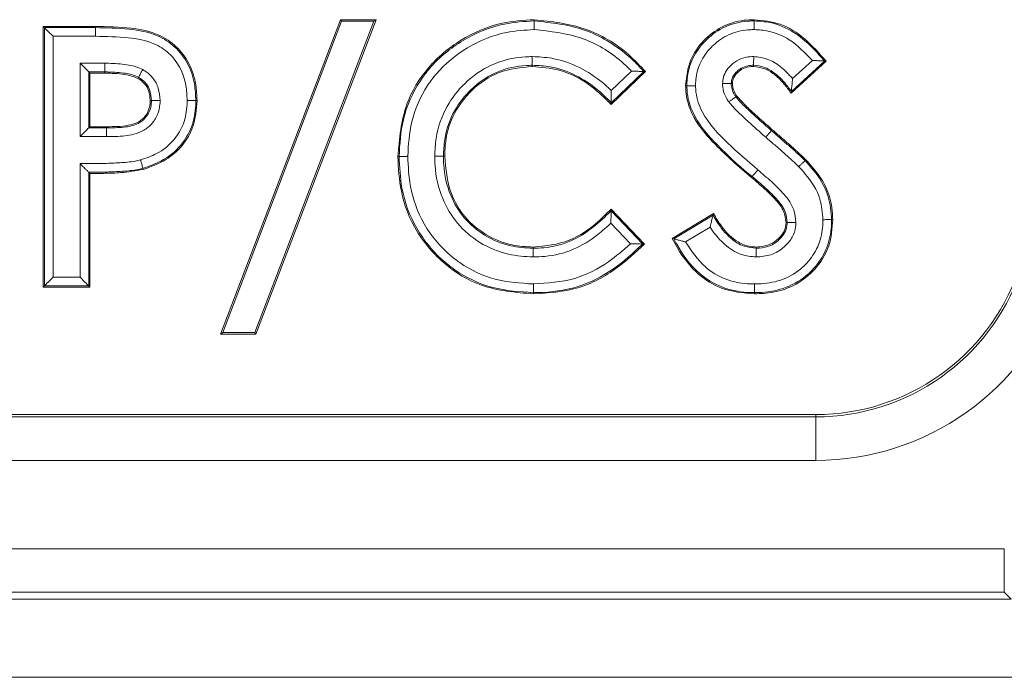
# Model space of a CAD drawing. Header units: millimetres. Extents: x 0 to 8410, y 0 to 5940.
# Tile 210 of 256: x 7386 to 7409, y 1482 to 1497. Entities that reach past the tile are written whole.
import ezdxf

# ---------------------------------------------------------------- set-up
doc = ezdxf.new("R2010")
doc.units = ezdxf.units.MM
doc.header["$LTSCALE"] = 10

msp = doc.modelspace()

# ---------------------------------------------------------------- linework, layer by layer
at = {"color": 7, "linetype": 'Continuous', "lineweight": 0}
for p, q in [((7391.000717, 1489.967838), (7393.761537, 1497.198612)), ((7391.051433, 1490.002759), (7393.78558, 1497.163691)), ((7394.526928, 1497.163691), (7391.792781, 1490.002759)), ((7394.577644, 1497.198612), (7391.816824, 1489.967838)), ((7393.78558, 1497.163691), (7393.761537, 1497.198612)), ((7393.761537, 1497.198612), (7394.577644, 1497.198612)), ((7393.78558, 1497.163691), (7394.526928, 1497.163691)), ((7394.526928, 1497.163691), (7394.577644, 1497.198612)), ((7386.923796, 1491.044767), (7386.923796, 1497.044765)), ((7386.951974, 1497.016587), (7386.923796, 1497.044765)), ((7386.923796, 1497.044765), (7388.125717, 1497.044765)), ((7388.125657, 1496.816702), (7388.125657, 1497.016587)), ((7387.97254, 1495.996021), (7387.772663, 1496.195898)), ((7404.923796, 1496.243082), (7404.118507, 1495.506302)), ((7404.884837, 1496.245638), (7404.123, 1495.548606)), ((7387.97254, 1495.996021), (7388.000718, 1495.967843)), ((7388.33966, 1495.967843), (7388.000718, 1495.967843)), ((7388.000718, 1495.967843), (7388.000718, 1494.737074)), ((7400.769948, 1496.003896), (7399.980283, 1495.249093)), ((7400.730922, 1496.00558), (7399.981066, 1495.288819)), ((7390.43407, 1495.340489), (7390.462256, 1495.340437)), ((7387.97254, 1494.708888), (7388.000718, 1494.737074)), ((7388.000718, 1494.737074), (7388.381726, 1494.737074)), ((7396.154567, 1494.056784), (7396.126381, 1494.057015)), ((7387.97254, 1493.688293), (7387.97254, 1491.072946)), ((7388.000718, 1493.660152), (7388.000718, 1491.044767)), ((7399.979814, 1492.800072), (7400.706201, 1492.037192)), ((7399.980283, 1492.840439), (7400.745912, 1492.03635)), ((7401.385336, 1492.168561), (7402.332446, 1492.73707)), ((7401.422619, 1492.158078), (7402.322373, 1492.698156)), ((7398.188217, 1491.967842), (7398.188493, 1491.939657)), ((7386.951974, 1491.072946), (7386.923796, 1491.044767)), ((7387.97254, 1491.072946), (7388.000718, 1491.044767)), ((7388.000718, 1491.044767), (7386.923796, 1491.044767)), ((7398.193023, 1490.89092), (7398.193254, 1490.919098)), ((7391.051433, 1490.002759), (7391.000717, 1489.967838)), ((7391.816824, 1489.967838), (7391.000717, 1489.967838)), ((7391.792781, 1490.002759), (7391.051433, 1490.002759)), ((7391.792781, 1490.002759), (7391.816824, 1489.967838)), ((7367.314427, 1488.114588), (7404.687009, 1488.114588))]:
    msp.add_line(p, q, dxfattribs=at)
at = {"color": 8, "linetype": 'Continuous', "lineweight": 0}
for p, q in [((7386.951974, 1491.072946), (7386.951974, 1497.016587)), ((7386.951974, 1497.016587), (7388.125657, 1497.016587)), ((7387.151851, 1496.816702), (7387.151851, 1491.272822)), ((7388.125657, 1496.816702), (7387.151851, 1496.816702)), ((7404.149539, 1495.843798), (7404.606431, 1496.261828)), ((7387.772663, 1496.195898), (7388.341374, 1496.195898)), ((7387.772663, 1494.509012), (7387.772663, 1496.195898)), ((7387.97254, 1495.996021), (7387.97254, 1494.708888)), ((7388.339876, 1495.996021), (7387.97254, 1495.996021)), ((7399.984992, 1495.569073), (7400.451749, 1496.015229)), ((7387.97254, 1494.708888), (7388.381815, 1494.708888)), ((7388.383082, 1494.509012), (7387.772663, 1494.509012)), ((7387.772663, 1491.272822), (7387.772663, 1493.887902)), ((7403.22323, 1493.592739), (7403.205044, 1493.571207)), ((7400.423719, 1492.044009), (7399.974487, 1492.515803)), ((7402.255027, 1492.424607), (7401.689558, 1492.085181)), ((7387.97254, 1491.072946), (7386.951974, 1491.072946)), ((7387.151851, 1491.272822), (7387.772663, 1491.272822)), ((7404.687009, 1488.114588), (7404.687009, 1488.061913)), ((7367.314427, 1488.061913), (7404.687009, 1488.061913)), ((7404.687009, 1487.062067), (7404.687009, 1488.061913)), ((7404.687009, 1487.062067), (7367.314427, 1487.062067)), ((7362.983263, 1485.027462), (7409.018173, 1485.027462)), ((7409.018173, 1484.027617), (7409.018173, 1485.027462)), ((7362.826041, 1483.870395), (7409.175395, 1483.870395)), ((7409.018173, 1484.027617), (7362.983263, 1484.027617)), ((7409.175395, 1483.870395), (7409.018173, 1484.027617)), ((7426.250717, 1482.070945), (7345.750726, 1482.070945))]:
    msp.add_line(p, q, dxfattribs=at)
at = {"color": 7, "linetype": 'Continuous', "lineweight": 0, "flags": 128}
for points in [[(7398.209958, 1497.170426), (7398.209943, 1497.174159), (7398.209906, 1497.184642), (7398.209854, 1497.198612)], [(7403.267397, 1497.170419), (7403.26742, 1497.174151), (7403.267472, 1497.184634), (7403.267546, 1497.198612)], [(7386.951974, 1497.016587), (7386.956981, 1497.01158), (7386.969148, 1496.999413), (7386.98802, 1496.980533), (7387.01292, 1496.955641), (7387.042924, 1496.925637), (7387.076936, 1496.891625), (7387.113689, 1496.854864), (7387.151851, 1496.816702)], [(7388.125657, 1497.016587), (7388.125664, 1497.020319), (7388.125687, 1497.030795), (7388.125717, 1497.044765)], [(7403.25576, 1496.14989), (7403.255655, 1496.137098), (7403.255529, 1496.12169)], [(7404.884837, 1496.245638), (7404.899663, 1496.244669), (7404.923796, 1496.243082)], [(7389.116458, 1495.873563), (7389.111294, 1495.864161), (7389.102883, 1495.84885)], [(7400.730922, 1496.00558), (7400.745771, 1496.004947), (7400.769948, 1496.003896)], [(7401.721223, 1495.677226), (7401.710494, 1495.677129), (7401.693023, 1495.67698)], [(7402.741729, 1495.729029), (7402.754537, 1495.728858), (7402.769952, 1495.728657)], [(7402.846969, 1495.424725), (7402.85132, 1495.427922), (7402.860514, 1495.434657), (7402.869708, 1495.4414)], [(7404.123, 1495.548606), (7404.121301, 1495.532528), (7404.118507, 1495.506302)], [(7389.413527, 1495.341696), (7389.402806, 1495.341674), (7389.385334, 1495.341636)], [(7399.981066, 1495.288819), (7399.980768, 1495.27371), (7399.980283, 1495.249093)], [(7387.97254, 1494.708888), (7387.967533, 1494.703889), (7387.955367, 1494.691722), (7387.936494, 1494.672843), (7387.911594, 1494.647943), (7387.881591, 1494.617939), (7387.847579, 1494.583935), (7387.810825, 1494.547174), (7387.772663, 1494.509012)], [(7388.381815, 1494.708888), (7388.381786, 1494.71961), (7388.381726, 1494.737074)], [(7403.53427, 1494.495869), (7403.559438, 1494.524554), (7403.583682, 1494.552188), (7403.606108, 1494.577751), (7403.625897, 1494.600304), (7403.642318, 1494.61902), (7403.654775, 1494.633205), (7403.662792, 1494.642347), (7403.6661, 1494.646117)], [(7403.6661, 1494.646117), (7403.673141, 1494.654194), (7403.684615, 1494.667359)], [(7395.105823, 1494.054482), (7395.10209, 1494.054467), (7395.091615, 1494.054429), (7395.077645, 1494.054377)], [(7404.437086, 1493.95556), (7404.444835, 1493.962981), (7404.457449, 1493.975051)], [(7387.97254, 1493.688293), (7387.983261, 1493.677587), (7388.000718, 1493.660152)], [(7403.22323, 1493.592739), (7403.226456, 1493.596561), (7403.234309, 1493.605852), (7403.246484, 1493.620277), (7403.262555, 1493.639298), (7403.281911, 1493.662223), (7403.303853, 1493.688204), (7403.327568, 1493.716285), (7403.352192, 1493.745439)], [(7399.979814, 1492.800072), (7399.98, 1492.81542), (7399.980283, 1492.840439)], [(7404.028944, 1492.536344), (7404.021292, 1492.536344), (7404.000721, 1492.536351)], [(7400.706201, 1492.037192), (7400.721311, 1492.036872), (7400.745912, 1492.03635)], [(7401.422619, 1492.158078), (7401.408433, 1492.162064), (7401.385336, 1492.168561)], [(7403.315483, 1491.939634), (7403.315521, 1491.947279), (7403.315625, 1491.967842)], [(7386.951974, 1491.072946), (7386.956981, 1491.077952), (7386.969148, 1491.090112), (7386.98802, 1491.108991), (7387.01292, 1491.133891), (7387.042924, 1491.163895), (7387.076936, 1491.197899), (7387.113689, 1491.23466), (7387.151851, 1491.272822)], [(7387.97254, 1491.072946), (7387.967533, 1491.077952), (7387.955367, 1491.090112), (7387.936494, 1491.108991), (7387.911594, 1491.133891), (7387.881591, 1491.163895), (7387.847579, 1491.197899), (7387.810825, 1491.23466), (7387.772663, 1491.272822)], [(7403.275943, 1490.919106), (7403.275943, 1490.915366), (7403.275951, 1490.90489), (7403.275958, 1490.89092)]]:
    msp.add_lwpolyline(points, dxfattribs=at)
at = {"color": 7, "linetype": 'Continuous', "lineweight": 0}
for centre, radius, start, end in [((7416.969061, 1496.120881), 18.801273, 179.911617, 179.9975335), ((7372.706531, 1496.101806), 15.633703, 359.509034, 359.6123066), ((7379.930043, 1494.555388), 8.453166, 359.6856585, 1.0404869), ((7374.66949, 1489.815784), 15.076362, 15.1324868, 15.2396053), ((7430.516314, 1485.420772), 29.118012, 165.4476991, 165.5267951), ((7405.060228, 1493.565539), 0.966842, 269.3617091, 271.0320748), ((7404.68701, 1493.044765), 4.93018, 270, 340.5287794)]:
    msp.add_arc(centre, radius, start, end, dxfattribs=at)
at = {"color": 8, "linetype": 'Continuous', "lineweight": 0}
for radius in [4.98285, 5.982697]:
    msp.add_arc((7404.68701, 1493.044765), radius, 270, 340.5287794, dxfattribs=at)
at = {"color": 7, "linetype": 'Continuous', "lineweight": 0}
for points, knots in [([(7395.077645, 1494.054377), (7395.113911, 1494.463274), (7395.179156, 1495.198912), (7395.740947, 1496.127243), (7396.510296, 1496.768841), (7397.369479, 1497.144526), (7397.962127, 1497.182668), (7398.209854, 1497.198612)], [0, 0, 0, 0, 0.246540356, 0.443545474, 0.640444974, 0.84970588, 1, 1, 1, 1]), ([(7398.209854, 1497.198612), (7398.607545, 1497.155223), (7399.393602, 1497.069463), (7400.254582, 1496.554427), (7400.644617, 1496.137778), (7400.769948, 1496.003896)], [0, 0, 0, 0, 0.410017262, 0.810420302, 1, 1, 1, 1]), ([(7398.209958, 1497.170426), (7398.209967, 1497.167435), (7398.209985, 1497.161452), (7398.210119, 1497.124886), (7398.210316, 1497.072611), (7398.210503, 1497.02241), (7398.210624, 1496.98783), (7398.210676, 1496.975392), (7398.210696, 1496.970512)], [0, 0, 0, 0, 0.219528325, 0.438983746, 0.658513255, 0.878066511, 0.952160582, 1, 1, 1, 1]), ([(7401.693023, 1495.67698), (7401.714966, 1495.882428), (7401.756174, 1496.268242), (7402.09066, 1496.729866), (7402.511743, 1497.056608), (7402.931772, 1497.187055), (7403.189342, 1497.19592), (7403.267546, 1497.198612)], [0, 0, 0, 0, 0.251141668, 0.47162146, 0.681504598, 0.903297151, 1, 1, 1, 1]), ([(7403.267397, 1497.170419), (7403.267384, 1497.167425), (7403.267356, 1497.161438), (7403.267162, 1497.124887), (7403.266905, 1497.072613), (7403.266632, 1497.021318), (7403.266455, 1496.986655), (7403.266389, 1496.974197), (7403.266369, 1496.970445)], [0, 0, 0, 0, 0.219408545, 0.438827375, 0.65831444, 0.877867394, 0.963213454, 1, 1, 1, 1]), ([(7403.267546, 1497.198612), (7403.470999, 1497.177959), (7403.892038, 1497.13522), (7404.46399, 1496.766369), (7404.765213, 1496.423558), (7404.923796, 1496.243082)], [0, 0, 0, 0, 0.306895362, 0.635108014, 1, 1, 1, 1]), ([(7388.125717, 1497.044765), (7388.398725, 1497.039701), (7388.891317, 1497.030566), (7389.54504, 1496.903281), (7390.004761, 1496.595246), (7390.301367, 1496.192397), (7390.444948, 1495.753756), (7390.457185, 1495.461531), (7390.462256, 1495.340437)], [0, 0, 0, 0, 0.247149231, 0.445933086, 0.591098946, 0.736160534, 0.890668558, 1, 1, 1, 1]), ([(7398.167967, 1496.349842), (7398.167964, 1496.345885), (7398.167957, 1496.333432), (7398.167923, 1496.298786), (7398.167882, 1496.247699), (7398.167848, 1496.195405), (7398.167812, 1496.15886), (7398.167811, 1496.152876), (7398.16781, 1496.149883)], [0, 0, 0, 0, 0.038785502, 0.122089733, 0.341643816, 0.561070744, 0.780492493, 1, 1, 1, 1]), ([(7403.257414, 1496.349953), (7403.257386, 1496.346746), (7403.257279, 1496.334258), (7403.257006, 1496.299523), (7403.256569, 1496.247686), (7403.256131, 1496.195422), (7403.255834, 1496.158866), (7403.255785, 1496.152883), (7403.25576, 1496.14989)], [0, 0, 0, 0, 0.031440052, 0.122408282, 0.341987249, 0.561382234, 0.780648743, 1, 1, 1, 1]), ([(7404.884837, 1496.245638), (7404.881863, 1496.245831), (7404.87593, 1496.246216), (7404.839781, 1496.248557), (7404.776822, 1496.25254), (7404.694206, 1496.257437), (7404.633167, 1496.260559), (7404.607372, 1496.261783), (7404.606431, 1496.261828)], [0, 0, 0, 0, 0.148246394, 0.295715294, 0.505269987, 0.790957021, 0.99237213, 1, 1, 1, 1]), ([(7388.341374, 1496.195898), (7388.341316, 1496.188187), (7388.341224, 1496.175757), (7388.340968, 1496.141332), (7388.340603, 1496.093848), (7388.340216, 1496.041552), (7388.339937, 1496.005001), (7388.339896, 1495.999014), (7388.339876, 1495.996021)], [0, 0, 0, 0, 0.075561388, 0.121824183, 0.341381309, 0.560873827, 0.780449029, 1, 1, 1, 1]), ([(7389.212764, 1496.048846), (7389.211027, 1496.045682), (7389.205029, 1496.034756), (7389.188317, 1496.00437), (7389.163562, 1495.959279), (7389.138383, 1495.913464), (7389.120789, 1495.881437), (7389.117901, 1495.876188), (7389.116458, 1495.873563)], [0, 0, 0, 0, 0.035376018, 0.122194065, 0.341736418, 0.561209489, 0.780604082, 1, 1, 1, 1]), ([(7398.167788, 1496.12169), (7397.906513, 1496.096513), (7397.394069, 1496.047133), (7396.778057, 1495.617151), (7396.347967, 1495.060581), (7396.171659, 1494.512528), (7396.158776, 1494.16903), (7396.154567, 1494.056784)], [0, 0, 0, 0, 0.242284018, 0.475196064, 0.678169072, 0.894834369, 1, 1, 1, 1]), ([(7399.980283, 1495.249093), (7399.838373, 1495.389334), (7399.496896, 1495.726795), (7398.867608, 1496.064208), (7398.377016, 1496.104504), (7398.167788, 1496.12169)], [0, 0, 0, 0, 0.28968336, 0.697063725, 1, 1, 1, 1]), ([(7403.255529, 1496.12169), (7403.188392, 1496.116963), (7403.067719, 1496.108466), (7402.915359, 1496.018827), (7402.820169, 1495.915283), (7402.775496, 1495.811548), (7402.771633, 1495.753785), (7402.769952, 1495.728657)], [0, 0, 0, 0, 0.288776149, 0.51905804, 0.749320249, 0.890950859, 1, 1, 1, 1]), ([(7404.118507, 1495.506302), (7404.064429, 1495.581032), (7403.956154, 1495.730655), (7403.75974, 1495.926169), (7403.527694, 1496.085799), (7403.344995, 1496.109892), (7403.255529, 1496.12169)], [0, 0, 0, 0, 0.251355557, 0.503259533, 0.756751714, 1, 1, 1, 1]), ([(7389.102883, 1495.84885), (7389.003479, 1495.884236), (7388.831243, 1495.945549), (7388.571058, 1495.96407), (7388.416963, 1495.966582), (7388.33966, 1495.967843)], [0, 0, 0, 0, 0.404816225, 0.701422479, 1, 1, 1, 1]), ([(7389.385334, 1495.341636), (7389.379396, 1495.418922), (7389.369014, 1495.554027), (7389.270853, 1495.724024), (7389.172983, 1495.807513), (7389.113318, 1495.842696), (7389.102883, 1495.84885)], [0, 0, 0, 0, 0.37689869, 0.658863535, 0.940333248, 1, 1, 1, 1]), ([(7400.730922, 1496.00558), (7400.727949, 1496.005706), (7400.722021, 1496.005956), (7400.685802, 1496.00747), (7400.622751, 1496.009981), (7400.539875, 1496.01291), (7400.478615, 1496.014593), (7400.452692, 1496.015206), (7400.451749, 1496.015229)], [0, 0, 0, 0, 0.148000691, 0.295163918, 0.504478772, 0.790329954, 0.99236685, 1, 1, 1, 1]), ([(7404.149539, 1495.843798), (7404.149474, 1495.842857), (7404.147578, 1495.815189), (7404.14254, 1495.74884), (7404.134429, 1495.660344), (7404.127754, 1495.594168), (7404.123956, 1495.557659), (7404.123319, 1495.551631), (7404.123, 1495.548606)], [0, 0, 0, 0, 0.007356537, 0.216241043, 0.519021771, 0.72666163, 0.862873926, 1, 1, 1, 1]), ([(7403.205044, 1493.571207), (7402.921762, 1493.814243), (7402.436812, 1494.230296), (7401.886264, 1494.86434), (7401.706274, 1495.365821), (7401.695589, 1495.616723), (7401.693023, 1495.67698)], [0, 0, 0, 0, 0.419542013, 0.718214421, 0.932325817, 1, 1, 1, 1]), ([(7401.721223, 1495.677226), (7401.724217, 1495.677255), (7401.730206, 1495.677314), (7401.766746, 1495.677632), (7401.819023, 1495.678104), (7401.870473, 1495.678555), (7401.905152, 1495.67887), (7401.917616, 1495.678981), (7401.921212, 1495.679014)], [0, 0, 0, 0, 0.219393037, 0.438785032, 0.65825984, 0.877801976, 0.964751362, 1, 1, 1, 1]), ([(7402.541562, 1495.731652), (7402.544394, 1495.731615), (7402.556924, 1495.73145), (7402.591727, 1495.730992), (7402.643959, 1495.730308), (7402.696211, 1495.729619), (7402.73276, 1495.72915), (7402.738739, 1495.72907), (7402.741729, 1495.729029)], [0, 0, 0, 0, 0.027754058, 0.122797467, 0.342405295, 0.561708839, 0.78080915, 1, 1, 1, 1]), ([(7402.769952, 1495.728657), (7402.77144, 1495.699589), (7402.774237, 1495.644964), (7402.804181, 1495.54537), (7402.843782, 1495.482537), (7402.869708, 1495.4414)], [0, 0, 0, 0, 0.2819879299, 0.5299212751, 1, 1, 1, 1]), ([(7399.984992, 1495.569073), (7399.984987, 1495.568129), (7399.984854, 1495.542661), (7399.984321, 1495.481232), (7399.983097, 1495.397941), (7399.981936, 1495.334145), (7399.981238, 1495.297785), (7399.981123, 1495.291813), (7399.981066, 1495.288819)], [0, 0, 0, 0, 0.007622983, 0.205712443, 0.496320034, 0.707261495, 0.853231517, 1, 1, 1, 1]), ([(7402.685656, 1495.30647), (7402.688441, 1495.308512), (7402.698498, 1495.315887), (7402.726484, 1495.336399), (7402.768076, 1495.36689), (7402.810262, 1495.397816), (7402.839717, 1495.419416), (7402.844551, 1495.422956), (7402.846969, 1495.424725)], [0, 0, 0, 0, 0.0338580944, 0.122249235, 0.341826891, 0.5612314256, 0.7806126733, 1, 1, 1, 1]), ([(7402.869708, 1495.4414), (7402.937027, 1495.366858), (7403.071456, 1495.218008), (7403.347817, 1494.964181), (7403.553748, 1494.782693), (7403.684615, 1494.667359)], [0, 0, 0, 0, 0.267745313, 0.534657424, 1, 1, 1, 1]), ([(7388.381726, 1494.737074), (7388.550604, 1494.737228), (7388.786149, 1494.737442), (7389.081035, 1494.81561), (7389.244788, 1494.933632), (7389.349224, 1495.094611), (7389.382492, 1495.237621), (7389.384697, 1495.318335), (7389.385334, 1495.341636)], [0, 0, 0, 0, 0.377373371, 0.526347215, 0.676357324, 0.818818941, 0.947695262, 1, 1, 1, 1]), ([(7390.462256, 1495.340437), (7390.446901, 1495.136138), (7390.418896, 1494.763535), (7390.139201, 1494.290467), (7389.74025, 1493.937557), (7389.402737, 1493.816132), (7389.223075, 1493.751496)], [0, 0, 0, 0, 0.279088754, 0.509006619, 0.738638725, 1, 1, 1, 1]), ([(7389.613508, 1495.342091), (7389.609761, 1495.342084), (7389.597299, 1495.342059), (7389.562641, 1495.341989), (7389.511331, 1495.341883), (7389.459059, 1495.341792), (7389.422508, 1495.341706), (7389.416521, 1495.341699), (7389.413527, 1495.341696)], [0, 0, 0, 0, 0.036733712, 0.122160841, 0.341705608, 0.561185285, 0.780597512, 1, 1, 1, 1]), ([(7390.234171, 1495.340884), (7390.239659, 1495.340871), (7390.252095, 1495.340841), (7390.286642, 1495.340786), (7390.336258, 1495.340674), (7390.38853, 1495.340583), (7390.425097, 1495.34051), (7390.431079, 1495.340496), (7390.43407, 1495.340489)], [0, 0, 0, 0, 0.0537986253, 0.1219164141, 0.341456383, 0.5609956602, 0.7804612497, 1, 1, 1, 1]), ([(7403.684615, 1494.667359), (7403.750151, 1494.610644), (7403.881222, 1494.497213), (7404.142698, 1494.270725), (7404.331663, 1494.093213), (7404.457449, 1493.975051)], [0, 0, 0, 0, 0.250569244, 0.501136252, 1, 1, 1, 1]), ([(7398.193023, 1490.89092), (7397.784605, 1490.925081), (7397.04833, 1490.986664), (7396.122405, 1491.548965), (7395.472357, 1492.302062), (7395.123168, 1493.18389), (7395.09167, 1493.786195), (7395.077645, 1494.054377)], [0, 0, 0, 0, 0.24447793, 0.440732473, 0.636639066, 0.838209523, 1, 1, 1, 1]), ([(7395.105823, 1494.054482), (7395.108818, 1494.054493), (7395.114806, 1494.054516), (7395.151371, 1494.054655), (7395.203643, 1494.054826), (7395.253634, 1494.055021), (7395.288193, 1494.055137), (7395.30063, 1494.055179), (7395.305729, 1494.055197)], [0, 0, 0, 0, 0.219540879, 0.43900391, 0.658540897, 0.878078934, 0.95001367, 1, 1, 1, 1]), ([(7395.926467, 1494.058669), (7395.931207, 1494.058632), (7395.943647, 1494.058536), (7395.978236, 1494.058235), (7396.028566, 1494.057826), (7396.08084, 1494.057398), (7396.117407, 1494.057087), (7396.123389, 1494.057039), (7396.126381, 1494.057015)], [0, 0, 0, 0, 0.04647336, 0.12195776, 0.341490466, 0.561020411, 0.780474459, 1, 1, 1, 1]), ([(7396.154567, 1494.056784), (7396.179651, 1493.769083), (7396.223505, 1493.26611), (7396.59953, 1492.637292), (7397.096692, 1492.223402), (7397.652921, 1491.998658), (7398.026284, 1491.977164), (7398.188217, 1491.967842)], [0, 0, 0, 0, 0.26281205, 0.45946131, 0.656571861, 0.851049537, 1, 1, 1, 1]), ([(7387.772663, 1493.887902), (7387.773329, 1493.887236), (7387.791802, 1493.868762), (7387.835844, 1493.824812), (7387.895294, 1493.765425), (7387.940482, 1493.720304), (7387.966206, 1493.694616), (7387.970425, 1493.690405), (7387.97254, 1493.688293)], [0, 0, 0, 0, 0.007561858, 0.209878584, 0.499894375, 0.709403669, 0.854267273, 1, 1, 1, 1]), ([(7389.163344, 1493.971646), (7389.16452, 1493.967309), (7389.167774, 1493.955301), (7389.176837, 1493.921905), (7389.190078, 1493.873099), (7389.203759, 1493.822644), (7389.213345, 1493.787366), (7389.21491, 1493.781588), (7389.215692, 1493.778698)], [0, 0, 0, 0, 0.044054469, 0.121969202, 0.34151291, 0.561034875, 0.780474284, 1, 1, 1, 1]), ([(7404.292702, 1493.8173), (7404.296272, 1493.820718), (7404.305257, 1493.829319), (7404.330213, 1493.853246), (7404.366433, 1493.887923), (7404.404195, 1493.92407), (7404.430605, 1493.949354), (7404.434926, 1493.953491), (7404.437086, 1493.95556)], [0, 0, 0, 0, 0.048451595, 0.121936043, 0.341488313, 0.56101875, 0.780469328, 1, 1, 1, 1]), ([(7404.457449, 1493.975051), (7404.568889, 1493.850254), (7404.792629, 1493.599698), (7405.036784, 1493.130925), (7405.063725, 1492.780099), (7405.077643, 1492.598854)], [0, 0, 0, 0, 0.324176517, 0.65085491, 1, 1, 1, 1]), ([(7389.223075, 1493.751496), (7389.050144, 1493.722873), (7388.761585, 1493.675111), (7388.351958, 1493.6636), (7388.117843, 1493.661302), (7388.000718, 1493.660152)], [0, 0, 0, 0, 0.427710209, 0.713691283, 1, 1, 1, 1]), ([(7404.000721, 1492.536351), (7403.988246, 1492.623858), (7403.963317, 1492.798732), (7403.775851, 1493.055647), (7403.516445, 1493.303471), (7403.309142, 1493.481705), (7403.205044, 1493.571207)], [0, 0, 0, 0, 0.19475481, 0.38919842, 0.693282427, 1, 1, 1, 1]), ([(7398.188217, 1491.967842), (7398.473492, 1491.995609), (7399.02473, 1492.049263), (7399.59619, 1492.464268), (7399.881744, 1492.743933), (7399.980283, 1492.840439)], [0, 0, 0, 0, 0.412619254, 0.797306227, 1, 1, 1, 1]), ([(7399.974487, 1492.515803), (7399.974512, 1492.516746), (7399.975201, 1492.5429), (7399.976697, 1492.605607), (7399.978268, 1492.690301), (7399.97922, 1492.754622), (7399.979701, 1492.791078), (7399.979776, 1492.797068), (7399.979814, 1492.800072)], [0, 0, 0, 0, 0.007556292, 0.209404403, 0.5021613, 0.712159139, 0.855637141, 1, 1, 1, 1]), ([(7402.322373, 1492.698156), (7402.32162, 1492.695249), (7402.320117, 1492.689454), (7402.311041, 1492.654113), (7402.295209, 1492.591906), (7402.275096, 1492.510521), (7402.260939, 1492.450348), (7402.255238, 1492.425526), (7402.255027, 1492.424607)], [0, 0, 0, 0, 0.145666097, 0.290464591, 0.501925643, 0.794871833, 0.992405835, 1, 1, 1, 1]), ([(7402.332446, 1492.73707), (7402.390349, 1492.639524), (7402.538407, 1492.390099), (7402.818957, 1492.102702), (7403.125389, 1491.977646), (7403.270565, 1491.970164), (7403.315625, 1491.967842)], [0, 0, 0, 0, 0.260801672, 0.666869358, 0.896602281, 1, 1, 1, 1]), ([(7405.077643, 1492.598854), (7405.06141, 1492.395071), (7405.028123, 1491.977183), (7404.700682, 1491.453892), (7404.243533, 1491.08736), (7403.751027, 1490.91329), (7403.419969, 1490.897702), (7403.275958, 1490.89092)], [0, 0, 0, 0, 0.218537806, 0.448143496, 0.642437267, 0.844459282, 1, 1, 1, 1]), ([(7403.315625, 1491.967842), (7403.426782, 1491.978981), (7403.616029, 1491.997944), (7403.834388, 1492.154371), (7403.977128, 1492.330033), (7403.993371, 1492.472079), (7404.000721, 1492.536351)], [0, 0, 0, 0, 0.334708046, 0.569843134, 0.805366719, 1, 1, 1, 1]), ([(7404.028944, 1492.536344), (7404.031937, 1492.536344), (7404.037924, 1492.536345), (7404.074459, 1492.536338), (7404.126722, 1492.53632), (7404.17902, 1492.536314), (7404.213841, 1492.536314), (7404.226381, 1492.536302), (7404.229156, 1492.536299)], [0, 0, 0, 0, 0.219176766, 0.438241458, 0.657534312, 0.877130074, 0.972810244, 1, 1, 1, 1]), ([(7404.849536, 1492.598109), (7404.854134, 1492.598124), (7404.866573, 1492.598165), (7404.901172, 1492.598275), (7404.951641, 1492.598434), (7405.003917, 1492.598611), (7405.040483, 1492.598727), (7405.046465, 1492.598747), (7405.049457, 1492.598757)], [0, 0, 0, 0, 0.045081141, 0.121952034, 0.34150049, 0.561025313, 0.780476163, 1, 1, 1, 1]), ([(7400.745912, 1492.03635), (7400.544211, 1491.847792), (7400.094312, 1491.427208), (7399.226126, 1490.956728), (7398.538302, 1490.912914), (7398.193023, 1490.89092)], [0, 0, 0, 0, 0.288111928, 0.642640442, 1, 1, 1, 1]), ([(7400.706201, 1492.037192), (7400.703211, 1492.037254), (7400.697248, 1492.037377), (7400.660961, 1492.038158), (7400.597217, 1492.039551), (7400.5132, 1492.041527), (7400.450942, 1492.043219), (7400.424661, 1492.043982), (7400.423719, 1492.044009)], [0, 0, 0, 0, 0.145823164, 0.290841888, 0.499855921, 0.78886761, 0.992438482, 1, 1, 1, 1]), ([(7403.275958, 1490.89092), (7403.015983, 1490.913939), (7402.551468, 1490.955068), (7401.923153, 1491.349609), (7401.584219, 1491.790791), (7401.423971, 1492.095176), (7401.385336, 1492.168561)], [0, 0, 0, 0, 0.32006739, 0.571887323, 0.896785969, 1, 1, 1, 1]), ([(7401.422619, 1492.158078), (7401.425485, 1492.157271), (7401.431201, 1492.155662), (7401.466062, 1492.145888), (7401.526553, 1492.12902), (7401.605632, 1492.107344), (7401.664021, 1492.091842), (7401.688644, 1492.08542), (7401.689558, 1492.085181)], [0, 0, 0, 0, 0.1496077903, 0.298457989, 0.5086052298, 0.7930006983, 0.9923165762, 1, 1, 1, 1]), ([(7398.19043, 1491.73975), (7398.190383, 1491.744563), (7398.190261, 1491.757002), (7398.189918, 1491.791581), (7398.189448, 1491.841849), (7398.188927, 1491.894116), (7398.188575, 1491.930683), (7398.18852, 1491.936665), (7398.188493, 1491.939657)], [0, 0, 0, 0, 0.047180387, 0.121941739, 0.341501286, 0.561016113, 0.780472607, 1, 1, 1, 1]), ([(7403.315483, 1491.939634), (7403.315469, 1491.936641), (7403.315439, 1491.930655), (7403.315257, 1491.894121), (7403.315001, 1491.841827), (7403.314748, 1491.789929), (7403.314566, 1491.755178), (7403.314507, 1491.742682), (7403.314493, 1491.739549)], [0, 0, 0, 0, 0.219340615, 0.438582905, 0.657902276, 0.877523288, 0.969294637, 1, 1, 1, 1]), ([(7398.193254, 1490.919098), (7398.193279, 1490.922093), (7398.19333, 1490.928081), (7398.19362, 1490.964646), (7398.19404, 1491.016914), (7398.194453, 1491.06695), (7398.194715, 1491.101517), (7398.19482, 1491.113953), (7398.194863, 1491.119005)], [0, 0, 0, 0, 0.219538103, 0.438999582, 0.658518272, 0.878081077, 0.950475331, 1, 1, 1, 1]), ([(7403.275817, 1491.119012), (7403.275819, 1491.114093), (7403.275825, 1491.101654), (7403.27585, 1491.06708), (7403.275874, 1491.016919), (7403.275917, 1490.964646), (7403.275939, 1490.92808), (7403.275942, 1490.922098), (7403.275943, 1490.919106)], [0, 0, 0, 0, 0.048229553, 0.121938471, 0.341472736, 0.561006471, 0.780466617, 1, 1, 1, 1])]:
    msp.add_open_spline(points, degree=3, knots=knots, dxfattribs=at)
at = {"color": 8, "linetype": 'Continuous', "lineweight": 0}
for points, knots in [([(7395.105823, 1494.054482), (7395.123191, 1494.337452), (7395.160684, 1494.948291), (7395.464854, 1495.633259), (7395.932663, 1496.257354), (7396.559679, 1496.767103), (7397.411083, 1497.122514), (7397.982102, 1497.156761), (7398.209958, 1497.170426)], [0, 0, 0, 0, 0.172995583, 0.373440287, 0.446925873, 0.650672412, 0.860606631, 1, 1, 1, 1]), ([(7398.209958, 1497.170426), (7398.604477, 1497.128246), (7399.380077, 1497.045321), (7400.175765, 1496.559274), (7400.580346, 1496.175272), (7400.698819, 1496.041758), (7400.730922, 1496.00558)], [0, 0, 0, 0, 0.413188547, 0.812305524, 0.949140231, 1, 1, 1, 1]), ([(7401.721223, 1495.677226), (7401.722715, 1495.729128), (7401.72895, 1495.946134), (7401.832083, 1496.321346), (7402.052919, 1496.623078), (7402.323433, 1496.881411), (7402.65475, 1497.092748), (7403.032042, 1497.164782), (7403.235337, 1497.169651), (7403.267397, 1497.170419)], [0, 0, 0, 0, 0.065324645, 0.273122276, 0.477062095, 0.526815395, 0.744034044, 0.959632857, 1, 1, 1, 1]), ([(7403.267397, 1497.170419), (7403.38956, 1497.162628), (7403.709539, 1497.142221), (7404.237857, 1496.913601), (7404.612056, 1496.558644), (7404.82497, 1496.316736), (7404.878282, 1496.253422), (7404.884837, 1496.245638)], [0, 0, 0, 0, 0.1900000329, 0.497667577, 0.8710932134, 0.9841505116, 1, 1, 1, 1]), ([(7388.125657, 1497.016587), (7388.384352, 1497.011605), (7388.864715, 1497.002355), (7389.506441, 1496.888435), (7389.969744, 1496.589756), (7390.265306, 1496.198408), (7390.415226, 1495.76307), (7390.428346, 1495.468868), (7390.43407, 1495.340489)], [0, 0, 0, 0, 0.237421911, 0.4408622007, 0.5865196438, 0.7309472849, 0.882595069, 1, 1, 1, 1]), ([(7398.210696, 1496.970512), (7397.996581, 1496.957762), (7397.461044, 1496.925872), (7396.663772, 1496.592445), (7396.077062, 1496.116512), (7395.640541, 1495.534189), (7395.3567, 1494.893365), (7395.321922, 1494.321471), (7395.305729, 1494.055197)], [0, 0, 0, 0, 0.139921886, 0.349968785, 0.553471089, 0.626503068, 0.826100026, 1, 1, 1, 1]), ([(7400.451749, 1496.015229), (7400.376775, 1496.088005), (7400.045873, 1496.409211), (7399.308217, 1496.85128), (7398.580445, 1496.930344), (7398.210696, 1496.970512)], [0, 0, 0, 0, 0.125961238, 0.555939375, 1, 1, 1, 1]), ([(7403.266369, 1496.970445), (7403.237667, 1496.96975), (7403.059873, 1496.965447), (7402.730956, 1496.903696), (7402.443022, 1496.719201), (7402.208041, 1496.494736), (7402.016377, 1496.234504), (7401.927837, 1495.910521), (7401.922501, 1495.724073), (7401.921212, 1495.679014)], [0, 0, 0, 0, 0.041651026, 0.258004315, 0.47506077, 0.525474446, 0.729550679, 0.934640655, 1, 1, 1, 1]), ([(7404.606431, 1496.261828), (7404.439717, 1496.434671), (7404.150905, 1496.734101), (7403.656788, 1496.945773), (7403.374252, 1496.963627), (7403.266369, 1496.970445)], [0, 0, 0, 0, 0.457715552, 0.792935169, 1, 1, 1, 1]), ([(7390.234171, 1495.340884), (7390.229114, 1495.456921), (7390.217739, 1495.717906), (7390.086966, 1496.101116), (7389.831258, 1496.440732), (7389.421974, 1496.70278), (7388.829434, 1496.802737), (7388.376812, 1496.811718), (7388.125657, 1496.816702)], [0, 0, 0, 0, 0.117330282, 0.263892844, 0.402220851, 0.54048569, 0.745019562, 1, 1, 1, 1]), ([(7395.926467, 1494.058669), (7395.932473, 1494.197394), (7395.949652, 1494.594179), (7396.159716, 1495.194957), (7396.480754, 1495.602735), (7396.843959, 1495.941156), (7397.287133, 1496.22758), (7397.823489, 1496.341172), (7398.116958, 1496.348558), (7398.167967, 1496.349842)], [0, 0, 0, 0, 0.116812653, 0.334111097, 0.522332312, 0.547831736, 0.752564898, 0.956992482, 1, 1, 1, 1]), ([(7398.167967, 1496.349842), (7398.317968, 1496.342353), (7398.692192, 1496.32367), (7399.252568, 1496.123583), (7399.697618, 1495.836104), (7399.918768, 1495.630609), (7399.984992, 1495.569073)], [0, 0, 0, 0, 0.221735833, 0.553188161, 0.866199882, 1, 1, 1, 1]), ([(7402.541562, 1495.731652), (7402.545384, 1495.779199), (7402.553926, 1495.885482), (7402.632742, 1496.048821), (7402.747663, 1496.173498), (7402.902488, 1496.279493), (7403.067195, 1496.341635), (7403.201759, 1496.34752), (7403.257414, 1496.349953)], [0, 0, 0, 0, 0.135917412, 0.303821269, 0.508202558, 0.614902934, 0.840728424, 1, 1, 1, 1]), ([(7403.257414, 1496.349953), (7403.361357, 1496.338013), (7403.582098, 1496.312655), (7403.892021, 1496.124044), (7404.060212, 1495.941009), (7404.149539, 1495.843798)], [0, 0, 0, 0, 0.294428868, 0.62526689, 1, 1, 1, 1]), ([(7388.341374, 1496.195898), (7388.370506, 1496.195501), (7388.540177, 1496.193193), (7388.823642, 1496.179019), (7389.087631, 1496.11239), (7389.20102, 1496.054809), (7389.212764, 1496.048846)], [0, 0, 0, 0, 0.098156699, 0.571669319, 0.955636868, 1, 1, 1, 1]), ([(7389.212764, 1496.048846), (7389.240367, 1496.032367), (7389.329339, 1495.979255), (7389.46678, 1495.84725), (7389.59163, 1495.620607), (7389.60591, 1495.438816), (7389.613508, 1495.342091)], [0, 0, 0, 0, 0.1130802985, 0.3644803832, 0.6618589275, 1, 1, 1, 1]), ([(7398.16781, 1496.149883), (7398.120394, 1496.148689), (7397.852852, 1496.141951), (7397.364813, 1496.039209), (7396.96271, 1495.778594), (7396.632098, 1495.470532), (7396.338967, 1495.099131), (7396.14719, 1494.549262), (7396.131822, 1494.185732), (7396.126381, 1494.057015)], [0, 0, 0, 0, 0.043809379, 0.247187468, 0.45070654, 0.476273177, 0.66459379, 0.881240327, 1, 1, 1, 1]), ([(7399.981066, 1495.288819), (7399.875906, 1495.394469), (7399.631827, 1495.639686), (7399.165593, 1495.941553), (7398.648928, 1496.126194), (7398.30549, 1496.143104), (7398.16781, 1496.149883)], [0, 0, 0, 0, 0.216228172, 0.501875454, 0.800308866, 1, 1, 1, 1]), ([(7403.25576, 1496.14989), (7403.212913, 1496.148174), (7403.113591, 1496.144195), (7402.992781, 1496.098855), (7402.881764, 1496.022803), (7402.80279, 1495.937661), (7402.749072, 1495.828516), (7402.74405, 1495.760475), (7402.741729, 1495.729029)], [0, 0, 0, 0, 0.174645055, 0.404837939, 0.513857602, 0.723328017, 0.872131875, 1, 1, 1, 1]), ([(7404.123, 1495.548606), (7404.095714, 1495.586366), (7403.985874, 1495.738367), (7403.790582, 1495.946249), (7403.514312, 1496.120361), (7403.336724, 1496.140643), (7403.25576, 1496.14989)], [0, 0, 0, 0, 0.127830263, 0.514576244, 0.778689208, 1, 1, 1, 1]), ([(7389.116458, 1495.873563), (7389.107762, 1495.877962), (7389.014676, 1495.925048), (7388.781796, 1495.981097), (7388.527938, 1495.993453), (7388.3683, 1495.995633), (7388.339876, 1495.996021)], [0, 0, 0, 0, 0.036909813, 0.395123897, 0.892301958, 1, 1, 1, 1]), ([(7389.413527, 1495.341696), (7389.407999, 1495.417284), (7389.397953, 1495.55464), (7389.30516, 1495.72432), (7389.204037, 1495.821428), (7389.137812, 1495.860851), (7389.116458, 1495.873563)], [0, 0, 0, 0, 0.351601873, 0.638915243, 0.883569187, 1, 1, 1, 1]), ([(7403.22323, 1493.592739), (7403.22322, 1493.592747), (7402.974076, 1493.779605), (7402.51052, 1494.221261), (7401.926428, 1494.825211), (7401.733444, 1495.381095), (7401.723521, 1495.621555), (7401.721223, 1495.677226)], [0, 0, 0, 0, 0.000014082, 0.353168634, 0.727283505, 0.936861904, 1, 1, 1, 1]), ([(7401.921212, 1495.679014), (7401.923189, 1495.629839), (7401.931617, 1495.420216), (7402.111405, 1494.917849), (7402.656479, 1494.346201), (7403.12076, 1493.945285), (7403.352192, 1493.745439)], [0, 0, 0, 0, 0.059604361, 0.254080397, 0.628178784, 1, 1, 1, 1]), ([(7402.685656, 1495.30647), (7402.669888, 1495.3297), (7402.628429, 1495.390779), (7402.567909, 1495.518515), (7402.544844, 1495.642156), (7402.541984, 1495.720148), (7402.541562, 1495.731652)], [0, 0, 0, 0, 0.184808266, 0.485903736, 0.924171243, 1, 1, 1, 1]), ([(7402.741729, 1495.729029), (7402.742007, 1495.72175), (7402.744078, 1495.66748), (7402.760115, 1495.580365), (7402.804042, 1495.487904), (7402.834739, 1495.442724), (7402.846969, 1495.424725)], [0, 0, 0, 0, 0.06689704, 0.498756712, 0.800308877, 1, 1, 1, 1]), ([(7402.846969, 1495.424725), (7402.872604, 1495.393983), (7402.968816, 1495.278608), (7403.161264, 1495.098545), (7403.409791, 1494.87118), (7403.580309, 1494.72145), (7403.6661, 1494.646117)], [0, 0, 0, 0, 0.106114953, 0.398250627, 0.697246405, 1, 1, 1, 1]), ([(7388.381815, 1494.708888), (7388.513795, 1494.710302), (7388.760324, 1494.712941), (7389.076113, 1494.772295), (7389.27294, 1494.92392), (7389.376833, 1495.087031), (7389.410621, 1495.23414), (7389.412911, 1495.318884), (7389.413527, 1495.341696)], [0, 0, 0, 0, 0.288004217, 0.537974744, 0.678023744, 0.815695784, 0.950388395, 1, 1, 1, 1]), ([(7389.613508, 1495.342091), (7389.612731, 1495.314068), (7389.609659, 1495.203376), (7389.564184, 1495.007313), (7389.423992, 1494.787152), (7389.170045, 1494.590277), (7388.800795, 1494.513281), (7388.521747, 1494.510434), (7388.383082, 1494.509019)], [0, 0, 0, 0, 0.049717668, 0.196387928, 0.350229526, 0.503805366, 0.753429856, 1, 1, 1, 1]), ([(7389.163344, 1493.971646), (7389.289055, 1494.014634), (7389.578708, 1494.113683), (7389.936526, 1494.400469), (7390.175603, 1494.805203), (7390.230163, 1495.128027), (7390.233567, 1495.308795), (7390.234171, 1495.340884)], [0, 0, 0, 0, 0.211505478, 0.487334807, 0.710937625, 0.948687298, 1, 1, 1, 1]), ([(7390.43407, 1495.340489), (7390.433417, 1495.305655), (7390.429581, 1495.101053), (7390.365552, 1494.732024), (7390.091434, 1494.267845), (7389.684267, 1493.939296), (7389.356388, 1493.82692), (7389.215692, 1493.778698)], [0, 0, 0, 0, 0.048935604, 0.287426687, 0.515262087, 0.791993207, 1, 1, 1, 1]), ([(7403.53427, 1494.495876), (7403.448107, 1494.571553), (7403.275775, 1494.722911), (7403.022027, 1494.954914), (7402.819606, 1495.144866), (7402.716017, 1495.269841), (7402.685656, 1495.30647)], [0, 0, 0, 0, 0.292820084, 0.585661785, 0.878561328, 1, 1, 1, 1]), ([(7404.292702, 1493.8173), (7404.245926, 1493.862911), (7404.133867, 1493.972181), (7403.94796, 1494.13593), (7403.74198, 1494.316531), (7403.60362, 1494.435991), (7403.53427, 1494.495869)], [0, 0, 0, 0, 0.192534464, 0.461247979, 0.729958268, 1, 1, 1, 1]), ([(7403.6661, 1494.646117), (7403.735183, 1494.586466), (7403.873688, 1494.46687), (7404.081004, 1494.285128), (7404.271487, 1494.117286), (7404.387462, 1494.004025), (7404.437086, 1493.95556)], [0, 0, 0, 0, 0.264497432, 0.53029308, 0.799014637, 1, 1, 1, 1]), ([(7398.193254, 1490.919098), (7397.878003, 1490.939269), (7397.24073, 1490.980043), (7396.564177, 1491.303322), (7395.966968, 1491.764924), (7395.466603, 1492.362244), (7395.14499, 1493.237797), (7395.117532, 1493.810331), (7395.105823, 1494.054482)], [0, 0, 0, 0, 0.191332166, 0.386774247, 0.443905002, 0.651636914, 0.851444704, 1, 1, 1, 1]), ([(7395.305729, 1494.055197), (7395.316655, 1493.823734), (7395.342074, 1493.285225), (7395.642718, 1492.464218), (7396.110041, 1491.907148), (7396.665966, 1491.477277), (7397.299681, 1491.175104), (7397.897046, 1491.137669), (7398.194863, 1491.119005)], [0, 0, 0, 0, 0.150312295, 0.34970787, 0.556342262, 0.613102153, 0.807111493, 1, 1, 1, 1]), ([(7398.19043, 1491.73975), (7397.998703, 1491.751678), (7397.57018, 1491.778338), (7396.955654, 1492.040243), (7396.426058, 1492.488041), (7396.057894, 1493.105086), (7395.933644, 1493.655555), (7395.927742, 1493.987065), (7395.926467, 1494.058669)], [0, 0, 0, 0, 0.1585404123, 0.3543478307, 0.5415321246, 0.7250328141, 0.9406089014, 1, 1, 1, 1]), ([(7396.126381, 1494.057015), (7396.127553, 1493.990656), (7396.132938, 1493.685833), (7396.24601, 1493.181732), (7396.581213, 1492.619203), (7397.062989, 1492.212695), (7397.622358, 1491.97476), (7398.013349, 1491.950517), (7398.188493, 1491.939657)], [0, 0, 0, 0, 0.060315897, 0.277066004, 0.459971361, 0.645703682, 0.841292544, 1, 1, 1, 1]), ([(7387.772663, 1493.887902), (7387.905993, 1493.887801), (7388.09417, 1493.887659), (7388.398038, 1493.893074), (7388.686585, 1493.90534), (7388.963986, 1493.926336), (7389.121489, 1493.962133), (7389.163344, 1493.971646)], [0, 0, 0, 0, 0.286557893, 0.404438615, 0.653064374, 0.907804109, 1, 1, 1, 1]), ([(7389.215692, 1493.778698), (7389.166978, 1493.767582), (7388.996539, 1493.72869), (7388.703255, 1493.705963), (7388.337459, 1493.690219), (7388.095806, 1493.688944), (7387.97254, 1493.688293)], [0, 0, 0, 0, 0.119946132, 0.419665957, 0.703976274, 1, 1, 1, 1]), ([(7404.849536, 1492.598109), (7404.837478, 1492.757554), (7404.808356, 1493.142639), (7404.545292, 1493.541868), (7404.343586, 1493.761814), (7404.292702, 1493.8173)], [0, 0, 0, 0, 0.345707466, 0.83494193, 1, 1, 1, 1]), ([(7404.437086, 1493.95556), (7404.490843, 1493.896944), (7404.712876, 1493.654841), (7405.00206, 1493.209991), (7405.035511, 1492.778606), (7405.049457, 1492.598757)], [0, 0, 0, 0, 0.157022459, 0.648555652, 1, 1, 1, 1]), ([(7404.028944, 1492.536344), (7404.020232, 1492.610478), (7403.997851, 1492.800923), (7403.802537, 1493.070006), (7403.527661, 1493.330979), (7403.325922, 1493.504441), (7403.22323, 1493.592739)], [0, 0, 0, 0, 0.162106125, 0.416441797, 0.702948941, 1, 1, 1, 1]), ([(7403.352192, 1493.745439), (7403.456946, 1493.655375), (7403.666537, 1493.475174), (7403.966244, 1493.189875), (7404.190684, 1492.871881), (7404.217971, 1492.633858), (7404.229156, 1492.536299)], [0, 0, 0, 0, 0.268997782, 0.538212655, 0.810726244, 1, 1, 1, 1]), ([(7398.188493, 1491.939657), (7398.271251, 1491.942194), (7398.558417, 1491.950998), (7399.045019, 1492.069644), (7399.558242, 1492.393703), (7399.842496, 1492.667706), (7399.979814, 1492.800072)], [0, 0, 0, 0, 0.121437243, 0.421383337, 0.720481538, 1, 1, 1, 1]), ([(7402.322373, 1492.698156), (7402.352754, 1492.646452), (7402.46376, 1492.457534), (7402.680267, 1492.189716), (7403.003382, 1491.972042), (7403.221266, 1491.949418), (7403.315483, 1491.939634)], [0, 0, 0, 0, 0.137614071, 0.502822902, 0.785008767, 1, 1, 1, 1]), ([(7399.974487, 1492.515803), (7399.877594, 1492.428183), (7399.616317, 1492.191912), (7399.120804, 1491.882011), (7398.591614, 1491.752271), (7398.278846, 1491.74251), (7398.19043, 1491.73975)], [0, 0, 0, 0, 0.196391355, 0.529583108, 0.867017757, 1, 1, 1, 1]), ([(7403.314493, 1491.739549), (7403.197173, 1491.75183), (7402.932016, 1491.779587), (7402.58386, 1492.010971), (7402.371181, 1492.252288), (7402.274114, 1492.396292), (7402.255027, 1492.424607)], [0, 0, 0, 0, 0.266791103, 0.602983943, 0.921935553, 1, 1, 1, 1]), ([(7403.275817, 1491.119012), (7403.325934, 1491.119923), (7403.549367, 1491.123984), (7403.947189, 1491.201147), (7404.291661, 1491.411859), (7404.556348, 1491.671733), (7404.751496, 1491.966594), (7404.842992, 1492.324667), (7404.848062, 1492.536547), (7404.849536, 1492.598109)], [0, 0, 0, 0, 0.062192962, 0.277265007, 0.493709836, 0.550645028, 0.737216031, 0.923648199, 1, 1, 1, 1]), ([(7405.049457, 1492.598757), (7405.047758, 1492.530117), (7405.041829, 1492.290545), (7404.937013, 1491.883469), (7404.714604, 1491.546949), (7404.412288, 1491.250011), (7404.023184, 1491.012115), (7403.577109, 1490.924656), (7403.329744, 1490.920097), (7403.275943, 1490.919106)], [0, 0, 0, 0, 0.075369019, 0.263055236, 0.452533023, 0.50962392, 0.728244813, 0.940894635, 1, 1, 1, 1]), ([(7404.229156, 1492.536299), (7404.227395, 1492.502988), (7404.221221, 1492.38616), (7404.155788, 1492.191517), (7404.040055, 1492.047625), (7403.880854, 1491.901547), (7403.661401, 1491.768119), (7403.428396, 1491.74893), (7403.314493, 1491.739549)], [0, 0, 0, 0, 0.07467037, 0.261885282, 0.447802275, 0.48138505, 0.746476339, 1, 1, 1, 1]), ([(7403.315483, 1491.939634), (7403.407074, 1491.946857), (7403.591879, 1491.961432), (7403.76576, 1492.067267), (7403.889092, 1492.180378), (7403.97488, 1492.285525), (7404.023281, 1492.427885), (7404.027634, 1492.511265), (7404.028944, 1492.536344)], [0, 0, 0, 0, 0.265958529, 0.536634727, 0.571525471, 0.756041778, 0.926621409, 1, 1, 1, 1]), ([(7400.706201, 1492.037192), (7400.490613, 1491.836964), (7400.047073, 1491.425026), (7399.2233, 1491.009127), (7398.570019, 1490.922436), (7398.231267, 1490.919435), (7398.193254, 1490.919098)], [0, 0, 0, 0, 0.3113270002, 0.6405092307, 0.9596594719, 1, 1, 1, 1]), ([(7398.194863, 1491.119005), (7398.516035, 1491.139081), (7399.128436, 1491.177363), (7399.880464, 1491.56702), (7400.260659, 1491.900839), (7400.423719, 1492.044009)], [0, 0, 0, 0, 0.386441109, 0.736853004, 1, 1, 1, 1]), ([(7403.275943, 1490.919106), (7403.217971, 1490.920312), (7402.964103, 1490.925592), (7402.512673, 1491.021291), (7401.918372, 1491.381818), (7401.598321, 1491.824155), (7401.443791, 1492.11784), (7401.422619, 1492.158078)], [0, 0, 0, 0, 0.073861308, 0.323450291, 0.576982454, 0.942041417, 1, 1, 1, 1]), ([(7401.689558, 1492.085181), (7401.827019, 1491.878884), (7402.063577, 1491.523865), (7402.590087, 1491.210211), (7402.993276, 1491.124803), (7403.222518, 1491.120105), (7403.275817, 1491.119012)], [0, 0, 0, 0, 0.3762274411, 0.6474512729, 0.9180325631, 1, 1, 1, 1])]:
    msp.add_open_spline(points, degree=3, knots=knots, dxfattribs=at)

doc.saveas('drawing.dxf')
